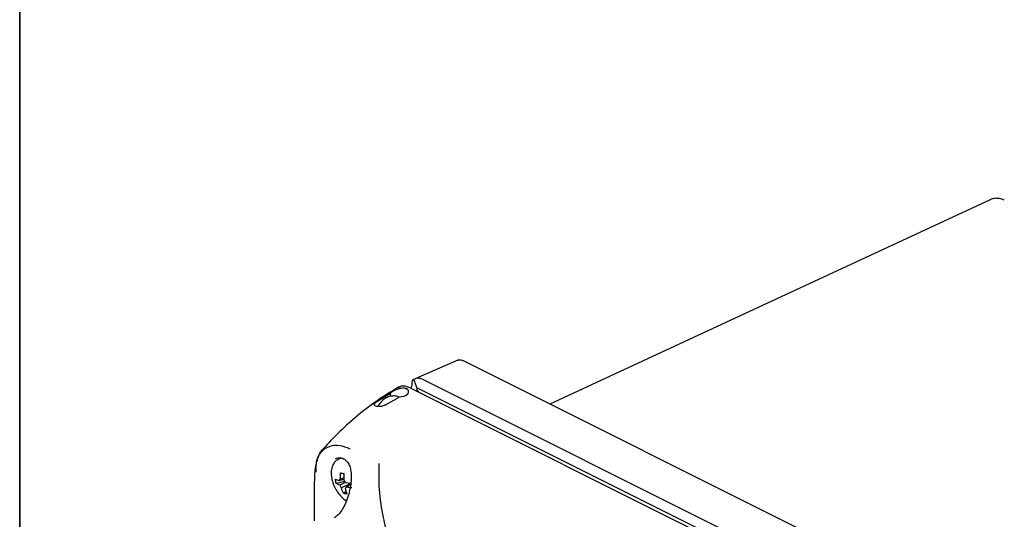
# Model space of a CAD drawing. Header units: millimetres. Extents: x 0 to 1680, y 0 to 1188.
# Tile 23 of 40: x 928 to 1123, y 427 to 526. Entities that reach past the tile are written whole.
import ezdxf

# ---------------------------------------------------------------- set-up
doc = ezdxf.new("R2010")
doc.units = ezdxf.units.MM
doc.header["$LTSCALE"] = 4
doc.layers.add('FORMAT', color=7, linetype='Continuous')

msp = doc.modelspace()

# ---------------------------------------------------------------- linework, layer by layer
at = {"color": 7, "linetype": 'Continuous', "lineweight": 25}
for p, q in [((1120.63, 490.8), (1033.49, 450.29)), ((1015.22, 459.01), (1006.9, 455.41)), ((1114.12, 409.98), (1016.23, 458.93)), ((1006.9, 455.42), (1006.33, 455.1)), ((1006.76, 454.55), (1007.14, 453.54)), ((1008.12, 455.31), (1106.01, 406.36)), ((1001.9, 452.41), (999.03, 450.62)), ((1001.91, 451.86), (1001.9, 452.41)), ((1004.77, 453.93), (1005.54, 453.67)), ((1004.77, 453.93), (1004.77, 453.93)), ((1005.54, 453.67), (1103.03, 404.92)), ((1006.1, 453.39), (1006.1, 453.84)), ((1007.14, 453.54), (1007.14, 453.13)), ((1103.77, 405.22), (1007.14, 453.54)), ((1000.89, 450.18), (1003.63, 451.7)), ((992.09, 439.64), (991.53, 439.36)), ((991.99, 439.72), (991.87, 439.53)), ((992.89, 434.99), (991.15, 434.57)), ((991.75, 435.15), (992.68, 435.44)), ((991.98, 435.43), (992, 436.7)), ((992.68, 435.71), (991.98, 435.43)), ((986.82, 434.72), (986.82, 427.17)), ((991.87, 434.22), (991.15, 434.57)), ((992.57, 432.65), (993.07, 433.03)), ((992.9, 433.58), (993.23, 432.49)), ((993.01, 434.79), (994.08, 434.62)), ((993.13, 433.86), (994.03, 434.49))]:
    msp.add_line(p, q, dxfattribs=at)
for centre, radius, start, end in [((992.2, 435.02), 0.471, 118.2435, 163.5327), ((991.61, 434.1), 1.56, 26.1035, 46.2671), ((993.27, 434.91), 1.56, 206.1035, 226.2671), ((992.68, 433.99), 0.471, 298.2435, 343.5327)]:
    msp.add_arc(centre, radius, start, end, dxfattribs=at)
for centre, major_axis, ratio, start_param, end_param in [((1006.76, 452.08), (-0.39, 3.03), 0.173312, 5.641768, 7.212565), ((1003.7, 452.71), (1.82, 0.05), 0.521057, 4.616563, 7.053286), ((1011.83, 437.6), (-4.71, 15.52), 0.152048, 6.273592, 6.354128), ((986.5, 459.98), (22.97, -12.54), 0.257114, 0.576439, 0.61331)]:
    msp.add_ellipse(centre, major_axis=major_axis, ratio=ratio, start_param=start_param, end_param=end_param, dxfattribs=at)
for points, knots in [([(1123.46, 490.72), (1123.23, 490.82), (1122.71, 491.04), (1121.83, 491.12), (1121.08, 491.02), (1120.71, 490.81), (1120.62, 490.76)], [0, 0, 0, 0, 0.255896, 0.574521, 0.890137, 1, 1, 1, 1]), ([(1015.23, 458.99), (1015.27, 459.01), (1015.44, 459.13), (1015.8, 459.1), (1016.11, 458.98), (1016.23, 458.93)], [0, 0, 0, 0, 0.140204, 0.659121, 1, 1, 1, 1]), ([(1006.81, 455.35), (1006.88, 455.39), (1007.04, 455.48), (1007.47, 455.54), (1007.86, 455.4), (1008.12, 455.31)], [0, 0, 0, 0, 0.182103, 0.463154, 1, 1, 1, 1]), ([(1003.6, 453.74), (1001.93, 452.72), (998.78, 450.78), (994.64, 447.47), (991.24, 444.33), (989.28, 442.18), (988.4, 441.22)], [0, 0, 0, 0, 0.301463, 0.571113, 0.809439, 1, 1, 1, 1]), ([(1001.9, 452.41), (1001.9, 452.42), (1001.91, 452.51), (1002.04, 452.67), (1002.39, 452.91), (1002.86, 453.15), (1003.41, 453.37), (1004.01, 453.52), (1004.61, 453.54), (1004.99, 453.42), (1005.15, 453.32), (1005.18, 453.3)], [0, 0, 0, 0, 0.028601, 0.166983, 0.298859, 0.420453, 0.546234, 0.68459, 0.827597, 0.961481, 1, 1, 1, 1]), ([(1003.63, 453.68), (1003.76, 453.78), (1004.09, 454), (1004.52, 453.96), (1004.77, 453.93)], [0, 0, 0, 0, 0.4247182, 1, 1, 1, 1]), ([(999.03, 450.62), (998.94, 450.56), (998.76, 450.43), (998.64, 450.27), (998.63, 450.13), (998.76, 450.02), (999.03, 449.93), (999.42, 449.88), (999.87, 449.89), (1000.33, 449.96), (1000.67, 450.07), (1000.84, 450.15), (1000.89, 450.18)], [0, 0, 0, 0, 0.096849, 0.193648, 0.29268, 0.39939, 0.510909, 0.622608, 0.732248, 0.840021, 0.946799, 1, 1, 1, 1]), ([(1003.57, 451.66), (1003.55, 451.67), (1003.31, 451.86), (1002.7, 451.95), (1001.87, 451.9), (1001.04, 451.57), (1000.26, 450.98), (999.7, 450.4), (999.47, 449.98), (999.43, 449.89)], [0, 0, 0, 0, 0.013541, 0.194071, 0.367889, 0.547437, 0.740753, 0.944732, 1, 1, 1, 1]), ([(993.89, 441.41), (993.89, 441.41), (993.22, 441.72), (991.82, 442.22), (989.78, 442.08), (988.13, 440.98), (987.22, 439.44), (987.1, 438.15), (987.06, 437.77)], [0, 0, 0, 0, 0.000004, 0.20367, 0.430038, 0.659756, 0.89826, 1, 1, 1, 1]), ([(987.17, 436.83), (987.17, 437.26), (987.18, 438.11), (987.37, 439.29), (987.77, 440.34), (988.15, 441.02), (988.45, 441.27), (988.47, 441.3)], [0, 0, 0, 0, 0.227482, 0.460469, 0.713724, 0.974819, 1, 1, 1, 1]), ([(988.49, 441.29), (988.32, 441.1), (987.91, 440.63), (987.54, 439.82), (987.38, 439.2), (987.32, 438.95)], [0, 0, 0, 0, 0.3058056, 0.7209592, 1, 1, 1, 1]), ([(991.5, 439.3), (991.37, 439.24), (990.99, 439.06), (990.56, 438.47), (990.23, 437.63), (990.14, 436.75), (990.2, 435.97), (990.34, 435.16), (990.66, 434.18), (991.23, 433.08), (991.97, 432.12), (992.64, 431.46), (993.07, 431.24), (993.19, 431.17)], [0, 0, 0, 0, 0.0572699, 0.1619071, 0.2679943, 0.3779886, 0.4443262, 0.5037264, 0.6159016, 0.7281526, 0.8406335, 0.9536346, 1, 1, 1, 1]), ([(991.02, 439.52), (991.17, 439.58), (991.55, 439.74), (992.18, 439.68), (992.81, 439.42), (993.11, 439.1), (993.23, 438.98)], [0, 0, 0, 0, 0.21954, 0.542248, 0.828371, 1, 1, 1, 1]), ([(993.23, 438.97), (993.3, 438.91), (993.56, 438.69), (993.85, 438.02), (994.09, 437), (994.15, 435.77), (994.05, 434.37), (993.76, 432.86), (993.31, 431.38), (992.74, 430.08), (992.09, 429.03), (991.61, 428.42), (991.35, 428.23), (991.34, 428.22)], [0, 0, 0, 0, 0.032458, 0.126279, 0.222087, 0.325839, 0.44031, 0.561309, 0.683049, 0.798468, 0.895456, 0.996641, 1, 1, 1, 1]), ([(987.01, 437.77), (986.98, 437.52), (986.84, 436.5), (986.83, 435.49), (986.82, 434.73)], [0, 0, 0, 0, 0.251486, 1, 1, 1, 1]), ([(999.63, 438.54), (999.59, 436.83), (999.51, 433.32), (1000.28, 428.36), (1001.4, 423.83), (1002.71, 419.78), (1003.84, 417.1), (1004.42, 415.74)], [0, 0, 0, 0, 0.2289225, 0.4700416, 0.642029, 0.8186936, 1, 1, 1, 1]), ([(991.01, 435.47), (991.23, 435.37), (991.46, 435.26), (991.74, 435.16), (991.75, 435.15)], [0, 0, 0, 0, 0.959689, 1, 1, 1, 1]), ([(991.15, 434.57), (991.14, 434.65), (991.1, 434.81), (991.05, 435.11), (991.03, 435.33), (991.01, 435.47)], [0, 0, 0, 0, 0.265077, 0.530153, 1, 1, 1, 1]), ([(992, 436.7), (992.06, 436.69), (992.17, 436.66), (992.4, 436.61), (992.57, 436.57), (992.68, 436.55)], [0, 0, 0, 0, 0.265077, 0.530153, 1, 1, 1, 1]), ([(992.68, 436.55), (992.67, 436.12), (992.66, 435.68), (992.68, 435.25), (992.69, 435.23)], [0, 0, 0, 0, 0.959683, 1, 1, 1, 1]), ([(993.01, 434.79), (992.89, 434.74), (992.51, 434.57), (992.13, 434.37), (991.87, 434.22)], [0, 0, 0, 0, 0.288937, 1, 1, 1, 1]), ([(992.19, 433.78), (992.69, 433.99), (993.3, 434.25), (993.92, 434.53), (994.04, 434.59)], [0, 0, 0, 0, 0.805977, 1, 1, 1, 1]), ([(992.57, 432.65), (992.43, 433), (992.29, 433.37), (992.2, 433.77), (992.19, 433.78)], [0, 0, 0, 0, 0.959689, 1, 1, 1, 1]), ([(994.24, 433.73), (993.88, 433.76), (993.49, 433.79), (993.14, 433.85), (993.13, 433.86)], [0, 0, 0, 0, 0.959683, 1, 1, 1, 1]), ([(993.23, 432.49), (993.17, 432.5), (993.05, 432.52), (992.83, 432.57), (992.67, 432.62), (992.57, 432.65)], [0, 0, 0, 0, 0.265077, 0.530153, 1, 1, 1, 1]), ([(991.5, 428.4), (991.46, 428.34), (991.25, 428.1), (990.95, 427.89), (990.81, 427.82), (990.77, 427.8)], [0, 0, 0, 0, 0.1678094, 0.7771224, 1, 1, 1, 1])]:
    msp.add_open_spline(points, degree=3, knots=knots, dxfattribs=at)
at = {"layer": 'FORMAT', "lineweight": 35}
msp.add_line((928.48, 241), (928.48, 1148.47), dxfattribs=at)

doc.saveas('drawing.dxf')
